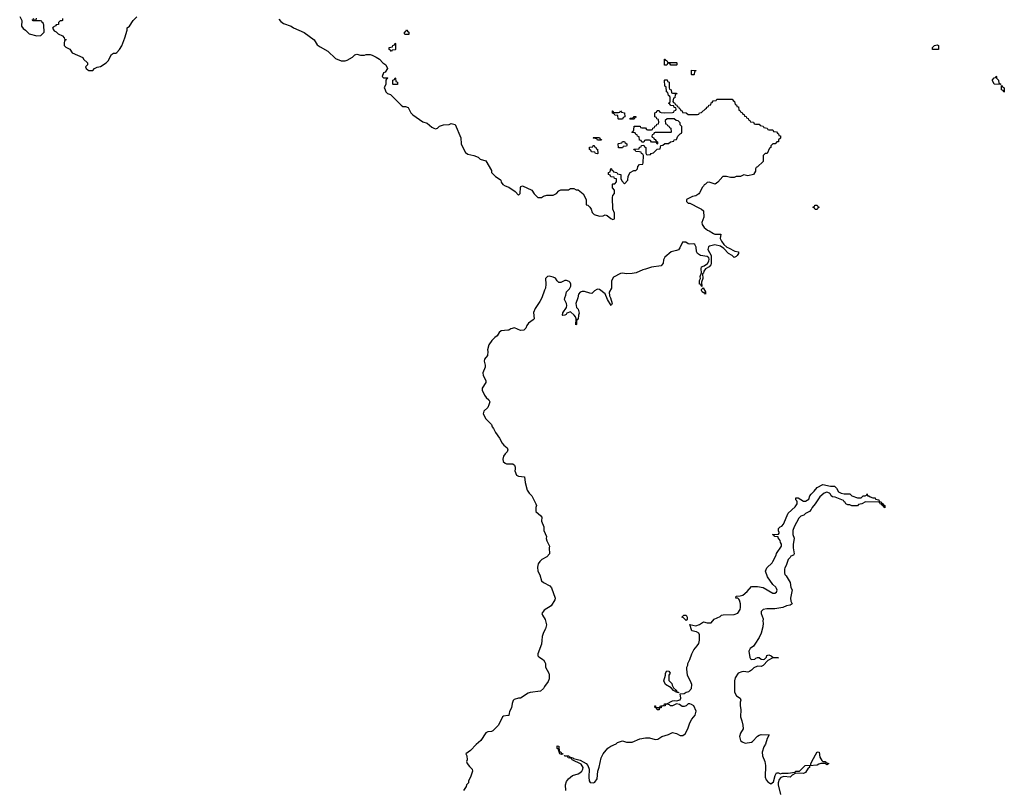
# Model space of a CAD drawing. Header units: inches. Extents: x 2808529 to 2951249, y 860290 to 1033701.
# Tile 5 of 153: x 2894931 to 2905154, y 930573 to 938559. Entities that reach past the tile are written whole.
import ezdxf

# ---------------------------------------------------------------- set-up
doc = ezdxf.new("R2010")
doc.units = ezdxf.units.IN
doc.header["$MEASUREMENT"] = 0
doc.layers.add('C8993', color=7, linetype='Continuous')
doc.layers.add('C9903', color=7, linetype='Continuous')

msp = doc.modelspace()

# ---------------------------------------------------------------- linework, layer by layer
at = {"layer": 'C8993', "color": 6}
for points in [[(2894931, 938591), (2894952, 938550), (2894951, 938490), (2894967, 938467), (2894991, 938451), (2895030, 938411), (2895110, 938391), (2895150, 938396), (2895179, 938421), (2895184, 938430), (2895182, 938502), (2895178, 938518), (2895166, 938530), (2895162, 938542), (2895147, 938547), (2895070, 938548), (2895062, 938562)], [(2895070, 938574), (2895078, 938558), (2895090, 938554), (2895102, 938558), (2895107, 938573)], [(2895374, 938570), (2895374, 938550), (2895370, 938546), (2895350, 938546), (2895334, 938530), (2895334, 938510), (2895310, 938506), (2895304, 938496), (2895278, 938482), (2895271, 938470), (2895290, 938442), (2895311, 938431), (2895330, 938411), (2895374, 938390), (2895394, 938370), (2895398, 938358), (2895413, 938353), (2895410, 938346), (2895398, 938342), (2895392, 938310), (2895392, 938290), (2895410, 938272), (2895451, 938251), (2895476, 938216), (2895585, 938165), (2895592, 938150), (2895634, 938110), (2895634, 938090), (2895614, 938070), (2895622, 938050), (2895637, 938037), (2895650, 938031), (2895690, 938032), (2895709, 938051), (2895735, 938065), (2895770, 938071), (2895828, 938110), (2895850, 938132), (2895883, 938197), (2895906, 938210), (2895930, 938211), (2895941, 938219), (2895969, 938250), (2895993, 938287), (2896024, 938370), (2896046, 938450), (2896047, 938473), (2896070, 938492), (2896108, 938550), (2896148, 938590)], [(2897623, 938563), (2897641, 938541), (2897670, 938519), (2897750, 938491), (2897773, 938473), (2897884, 938424), (2897988, 938348), (2898019, 938299), (2898050, 938275), (2898131, 938230), (2898210, 938155), (2898268, 938132), (2898310, 938131), (2898330, 938138), (2898386, 938170), (2898410, 938194), (2898430, 938202), (2898470, 938191), (2898510, 938191), (2898530, 938198), (2898570, 938196), (2898591, 938191), (2898631, 938171), (2898667, 938147), (2898702, 938110), (2898734, 938090), (2898751, 938051), (2898725, 938015), (2898710, 938006), (2898694, 937970), (2898710, 937954), (2898750, 937954), (2898754, 937950), (2898738, 937942), (2898734, 937930), (2898734, 937890), (2898714, 937850), (2898722, 937842), (2898732, 937810), (2898750, 937792), (2898780, 937780), (2898802, 937762), (2898892, 937670), (2898910, 937658), (2898937, 937657), (2898965, 937645), (2898992, 937590), (2899012, 937570), (2899117, 937497), (2899162, 937482), (2899210, 937441), (2899231, 937431), (2899250, 937426), (2899269, 937431), (2899290, 937451), (2899330, 937466), (2899390, 937471), (2899410, 937479), (2899451, 937471), (2899511, 937330), (2899515, 937270), (2899531, 937230), (2899559, 937179), (2899583, 937163), (2899648, 937148), (2899690, 937131), (2899711, 937111), (2899771, 937091), (2899831, 936991), (2899831, 936970), (2899840, 936960), (2899870, 936931), (2899919, 936899), (2899926, 936890), (2899931, 936870), (2899948, 936848), (2899970, 936831), (2900000, 936821)], [(2900000, 935332), (2899930, 935326), (2899910, 935310), (2899890, 935273), (2899863, 935257), (2899834, 935226), (2899801, 935179), (2899787, 935130), (2899791, 935110), (2899787, 935070), (2899757, 935030), (2899754, 935010), (2899764, 934970), (2899764, 934950), (2899739, 934890), (2899742, 934862), (2899770, 934811), (2899770, 934790), (2899734, 934730), (2899734, 934710), (2899756, 934656), (2899773, 934633), (2899803, 934610), (2899811, 934589), (2899803, 934557), (2899790, 934530), (2899751, 934490), (2899744, 934464), (2899771, 934410), (2899830, 934351), (2899835, 934330), (2899850, 934311), (2899871, 934270), (2899914, 934210), (2899940, 934160), (2899958, 934138), (2899991, 934110), (2899999, 934090), (2899991, 934070), (2899970, 934049), (2899956, 934024), (2899947, 933993), (2899951, 933970), (2899970, 933951), (2899984, 933944), (2900000, 933944)], [(2900000, 931329), (2899956, 931324), (2899943, 931317), (2899902, 931230), (2899885, 931210), (2899842, 931170), (2899830, 931164), (2899790, 931159), (2899770, 931149), (2899718, 931070), (2899670, 931029), (2899613, 930967), (2899562, 930930), (2899572, 930910), (2899576, 930870), (2899571, 930850), (2899578, 930830), (2899600, 930800), (2899630, 930772), (2899631, 930750), (2899611, 930689), (2899591, 930649), (2899590, 930628), (2899571, 930609), (2899565, 930590), (2899538, 930550)]]:
    msp.add_lwpolyline(points, dxfattribs=at)
for points in [[(2898930, 938406), (2898926, 938410), (2898926, 938430), (2898942, 938438), (2898948, 938452), (2898954, 938450), (2898958, 938438), (2898972, 938430), (2898970, 938406)], [(2898790, 938229), (2898782, 938242), (2898766, 938250), (2898766, 938270), (2898802, 938278), (2898806, 938290), (2898822, 938298), (2898830, 938314), (2898834, 938310), (2898834, 938250), (2898830, 938246), (2898798, 938242)], [(2898810, 937886), (2898806, 937890), (2898806, 937930), (2898822, 937938), (2898830, 937954), (2898834, 937950), (2898838, 937918), (2898854, 937910), (2898854, 937886), (2898850, 937886)]]:
    msp.add_lwpolyline(points, close=True, dxfattribs=at)
at = {"layer": 'C9903', "color": 6}
for points in [[(2904410, 938249), (2904409, 938270), (2904430, 938292), (2904457, 938297), (2904472, 938290), (2904470, 938249)], [(2901670, 938114), (2901750, 938114), (2901754, 938110), (2901754, 938090), (2901750, 938086), (2901690, 938086), (2901682, 938102), (2901670, 938106), (2901658, 938102), (2901650, 938086), (2901626, 938086), (2901626, 938150), (2901634, 938150), (2901638, 938138), (2901650, 938134), (2901658, 938118)], [(2901910, 937986), (2901906, 937990), (2901906, 938034), (2901951, 938031), (2901950, 938026), (2901938, 938022), (2901934, 937990), (2901930, 937986)], [(2905110, 937886), (2905050, 937889), (2905030, 937926), (2905030, 937934), (2905050, 937954), (2905062, 937958), (2905070, 937972), (2905074, 937970), (2905074, 937950), (2905094, 937930), (2905098, 937898), (2905113, 937893), (2905114, 937886)], [(2905150, 937806), (2905142, 937822), (2905126, 937830), (2905126, 937874), (2905133, 937873), (2905138, 937858), (2905152, 937852), (2905154, 937810)], [(2901150, 937526), (2901146, 937530), (2901142, 937562), (2901110, 937566), (2901102, 937582), (2901087, 937587), (2901086, 937610), (2901090, 937612), (2901098, 937598), (2901110, 937594), (2901150, 937594), (2901162, 937598), (2901170, 937612), (2901178, 937598), (2901211, 937591), (2901214, 937550), (2901198, 937542), (2901190, 937526)], [(2901270, 937526), (2901266, 937530), (2901270, 937534), (2901302, 937538), (2901310, 937554), (2901330, 937554), (2901333, 937547), (2901318, 937542), (2901310, 937526)], [(2900930, 937166), (2900908, 937168), (2900902, 937182), (2900867, 937187), (2900862, 937202), (2900846, 937210), (2900847, 937233), (2900882, 937238), (2900886, 937250), (2900894, 937250), (2900898, 937238), (2900913, 937233), (2900918, 937218), (2900932, 937212), (2900934, 937170)], [(2900930, 937306), (2900922, 937322), (2900890, 937326), (2900886, 937330), (2900890, 937334), (2900950, 937334), (2900958, 937318), (2900973, 937313), (2900970, 937306)], [(2901190, 937226), (2901149, 937229), (2901146, 937270), (2901150, 937274), (2901182, 937278), (2901190, 937294), (2901210, 937294), (2901218, 937278), (2901234, 937270), (2901234, 937250), (2901230, 937246), (2901198, 937242)], [(2903190, 936588), (2903182, 936602), (2903170, 936606), (2903170, 936614), (2903182, 936618), (2903186, 936630), (2903210, 936632), (2903218, 936618), (2903232, 936612), (2903230, 936606), (2903218, 936602), (2903210, 936588)], [(2902050, 935708), (2902042, 935722), (2902030, 935722), (2902018, 935730), (2902010, 935746), (2902010, 935754), (2902027, 935773), (2902052, 935730)], [(2901850, 932318), (2901824, 932344), (2901806, 932350), (2901826, 932370), (2901850, 932371), (2901861, 932350), (2901862, 932330)], [(2901770, 931566), (2901748, 931570), (2901742, 931582), (2901730, 931582), (2901718, 931590), (2901696, 931616), (2901638, 931650), (2901618, 931690), (2901638, 931750), (2901638, 931770), (2901650, 931794), (2901670, 931791), (2901685, 931770), (2901671, 931749), (2901672, 931692), (2901702, 931662), (2901705, 931645), (2901718, 931618), (2901752, 931590), (2901754, 931574), (2901770, 931572)], [(2900557, 930923), (2900538, 930930), (2900522, 930982), (2900510, 930986), (2900510, 931014), (2900530, 931012), (2900533, 930953), (2900550, 930951), (2900557, 930937), (2900572, 930930), (2900570, 930926)]]:
    msp.add_lwpolyline(points, close=True, dxfattribs=at)
for points in [[(2900000, 936821), (2900010, 936818), (2900075, 936775), (2900110, 936734), (2900127, 936753), (2900130, 936814), (2900136, 936824), (2900150, 936831), (2900247, 936787), (2900271, 936750), (2900311, 936711), (2900349, 936711), (2900370, 936726), (2900405, 936735), (2900470, 936736), (2900506, 936754), (2900530, 936782), (2900550, 936791), (2900629, 936791), (2900650, 936805), (2900684, 936804), (2900710, 936791), (2900731, 936791), (2900782, 936750), (2900812, 936692), (2900814, 936634), (2900830, 936632), (2900851, 936611), (2900865, 936590), (2900876, 936556), (2900896, 936536), (2900950, 936518), (2900990, 936522), (2901011, 936531), (2901030, 936525), (2901070, 936492), (2901090, 936482), (2901106, 936490), (2901108, 936548), (2901088, 936590), (2901086, 936710), (2901089, 936731), (2901107, 936753), (2901107, 936787), (2901086, 936810), (2901086, 936850), (2901090, 936854), (2901110, 936854), (2901127, 936873), (2901128, 936890), (2901126, 936906), (2901106, 936910), (2901102, 936922), (2901067, 936927), (2901062, 936942), (2901046, 936950), (2901046, 936970), (2901062, 936978), (2901067, 937013), (2901074, 937010), (2901078, 936998), (2901094, 936990), (2901098, 936978), (2901132, 936972), (2901138, 936958), (2901171, 936951), (2901174, 936910), (2901184, 936884), (2901210, 936854), (2901246, 936890), (2901248, 936932), (2901269, 936971), (2901309, 936991), (2901328, 936992), (2901346, 937010), (2901348, 937032), (2901367, 937053), (2901402, 937058), (2901406, 937070), (2901407, 937147), (2901402, 937162), (2901386, 937170), (2901382, 937182), (2901367, 937187), (2901328, 937188), (2901322, 937202), (2901310, 937206), (2901307, 937213), (2901362, 937218), (2901367, 937233), (2901382, 937238), (2901387, 937253), (2901410, 937254), (2901418, 937238), (2901432, 937232), (2901433, 937173), (2901438, 937158), (2901450, 937154), (2901482, 937158), (2901486, 937170), (2901510, 937174), (2901550, 937214), (2901582, 937218), (2901587, 937253), (2901610, 937254), (2901628, 937272), (2901667, 937273), (2901689, 937291), (2901722, 937298), (2901726, 937310), (2901750, 937314), (2901766, 937350), (2901790, 937374), (2901802, 937378), (2901806, 937390), (2901806, 937450), (2901790, 937466), (2901788, 937488), (2901768, 937508), (2901746, 937510), (2901727, 937527), (2901710, 937528), (2901653, 937527), (2901634, 937510), (2901638, 937478), (2901650, 937474), (2901658, 937458), (2901670, 937454), (2901678, 937438), (2901692, 937430), (2901694, 937390), (2901690, 937386), (2901530, 937386), (2901518, 937382), (2901510, 937366), (2901498, 937362), (2901494, 937350), (2901498, 937338), (2901510, 937334), (2901518, 937318), (2901530, 937314), (2901538, 937298), (2901554, 937290), (2901554, 937270), (2901550, 937266), (2901542, 937282), (2901530, 937286), (2901490, 937286), (2901482, 937302), (2901470, 937306), (2901430, 937306), (2901418, 937302), (2901410, 937286), (2901390, 937286), (2901382, 937302), (2901367, 937307), (2901362, 937342), (2901347, 937347), (2901342, 937362), (2901327, 937367), (2901322, 937382), (2901290, 937386), (2901286, 937390), (2901302, 937398), (2901307, 937413), (2901310, 937454), (2901372, 937452), (2901378, 937438), (2901390, 937434), (2901430, 937434), (2901438, 937418), (2901450, 937414), (2901490, 937414), (2901502, 937418), (2901506, 937430), (2901522, 937438), (2901527, 937453), (2901542, 937458), (2901547, 937473), (2901562, 937478), (2901566, 937490), (2901562, 937522), (2901547, 937527), (2901542, 937542), (2901526, 937550), (2901526, 937590), (2901542, 937598), (2901550, 937614), (2901570, 937614), (2901578, 937598), (2901590, 937594), (2901630, 937592), (2901710, 937594), (2901722, 937598), (2901727, 937613), (2901742, 937618), (2901746, 937630), (2901742, 937642), (2901727, 937647), (2901722, 937662), (2901690, 937666), (2901682, 937682), (2901666, 937690), (2901682, 937698), (2901686, 937710), (2901686, 937750), (2901682, 937762), (2901668, 937770), (2901662, 937802), (2901648, 937808), (2901642, 937862), (2901628, 937868), (2901626, 937930), (2901630, 937934), (2901653, 937933), (2901658, 937918), (2901674, 937910), (2901674, 937850), (2901678, 937838), (2901694, 937830), (2901698, 937798), (2901710, 937794), (2901750, 937794), (2901754, 937790), (2901738, 937782), (2901732, 937748), (2901718, 937742), (2901714, 937710), (2901718, 937698), (2901734, 937690), (2901738, 937678), (2901754, 937670), (2901758, 937658), (2901770, 937654), (2901778, 937638), (2901790, 937634), (2901794, 937614), (2901811, 937611), (2901814, 937594), (2901851, 937591), (2901870, 937574), (2901967, 937573), (2901982, 937578), (2901989, 937591), (2902010, 937594), (2902050, 937634), (2902062, 937638), (2902066, 937650), (2902082, 937658), (2902086, 937670), (2902106, 937674), (2902110, 937694), (2902122, 937698), (2902130, 937714), (2902162, 937718), (2902168, 937732), (2902330, 937734), (2902338, 937718), (2902354, 937710), (2902358, 937678), (2902373, 937673), (2902378, 937658), (2902393, 937653), (2902398, 937618), (2902413, 937613), (2902418, 937598), (2902433, 937593), (2902438, 937578), (2902453, 937573), (2902458, 937558), (2902473, 937553), (2902478, 937538), (2902493, 937533), (2902498, 937518), (2902513, 937513), (2902518, 937498), (2902550, 937494), (2902558, 937478), (2902570, 937474), (2902610, 937474), (2902618, 937458), (2902650, 937454), (2902658, 937438), (2902693, 937433), (2902698, 937418), (2902710, 937414), (2902750, 937414), (2902758, 937398), (2902790, 937394), (2902798, 937378), (2902810, 937374), (2902814, 937354), (2902830, 937352), (2902830, 937326), (2902811, 937309), (2902810, 937289), (2902792, 937288), (2902774, 937270), (2902751, 937269), (2902740, 937260), (2902731, 937249), (2902731, 937230), (2902717, 937223), (2902691, 937170), (2902671, 937169), (2902652, 937148), (2902650, 937086), (2902592, 937030), (2902578, 937022), (2902571, 937009), (2902570, 936986), (2902551, 936950), (2902490, 936938), (2902450, 936948), (2902414, 936930), (2902371, 936929), (2902350, 936918), (2902310, 936918), (2902270, 936929), (2902230, 936928), (2902178, 936870), (2902151, 936850), (2902090, 936869), (2902070, 936868), (2902052, 936850), (2902037, 936843), (2902031, 936830), (2902020, 936820), (2901990, 936758), (2901982, 936750), (2901952, 936730), (2901918, 936722), (2901854, 936690), (2901854, 936670), (2901872, 936652), (2901890, 936651), (2901990, 936601), (2902011, 936590), (2902030, 936571), (2902033, 936507), (2902015, 936450), (2902018, 936430), (2902039, 936399), (2902071, 936371), (2902090, 936365), (2902136, 936336), (2902150, 936331), (2902211, 936331), (2902205, 936285), (2902217, 936257), (2902243, 936223), (2902274, 936194), (2902292, 936190), (2902355, 936155), (2902393, 936147), (2902394, 936130), (2902382, 936110), (2902370, 936098), (2902350, 936089), (2902329, 936109), (2902289, 936130), (2902241, 936181), (2902207, 936207), (2902150, 936219), (2902094, 936206), (2902083, 936197), (2902076, 936170), (2902110, 936110), (2902110, 936026), (2902106, 936010), (2902091, 935990), (2902051, 935969), (2902035, 935945), (2902030, 935926), (2902022, 935918), (2902025, 935870), (2902011, 935830), (2902013, 935787), (2902008, 935792), (2902008, 935808), (2901989, 935811), (2901989, 935849), (2901999, 935870), (2901995, 935890), (2902009, 935930), (2902006, 935970), (2902009, 935990), (2902038, 936002), (2902073, 936027), (2902086, 936050), (2902089, 936070), (2902085, 936085), (2902070, 936099), (2901998, 936110), (2901969, 936130), (2901959, 936150), (2901955, 936195), (2901942, 936222), (2901929, 936229), (2901890, 936225), (2901870, 936229), (2901848, 936248), (2901812, 936248), (2901786, 936190), (2901770, 936169), (2901750, 936159), (2901694, 936146), (2901631, 936090), (2901617, 936063), (2901611, 936030), (2901590, 936001), (2901490, 935989), (2901430, 935966), (2901400, 935960), (2901332, 935930), (2901290, 935921), (2901230, 935919), (2901190, 935925), (2901170, 935921), (2901098, 935882), (2901075, 935845), (2901077, 935770), (2901051, 935729), (2901054, 935690), (2901065, 935670), (2901082, 935610), (2901072, 935588), (2901035, 935650), (2901009, 935709), (2900950, 935754), (2900930, 935759), (2900923, 935757), (2900899, 935741), (2900870, 935713), (2900850, 935716), (2900796, 935736), (2900770, 935736), (2900751, 935729), (2900733, 935707), (2900727, 935670), (2900706, 935610), (2900711, 935570), (2900731, 935550), (2900741, 935510), (2900734, 935490), (2900730, 935446), (2900718, 935442), (2900712, 935428), (2900711, 935391), (2900707, 935387), (2900709, 935450), (2900701, 935470), (2900689, 935489), (2900650, 935522), (2900611, 935509), (2900604, 935496), (2900590, 935488), (2900570, 935486), (2900566, 935490), (2900570, 935512), (2900610, 935570), (2900613, 935590), (2900610, 935610), (2900589, 935650), (2900590, 935670), (2900602, 935698), (2900610, 935730), (2900638, 935762), (2900653, 935790), (2900653, 935810), (2900647, 935827), (2900637, 935837), (2900610, 935849), (2900590, 935849), (2900550, 935828), (2900530, 935828), (2900510, 935846), (2900494, 935874), (2900470, 935884), (2900430, 935893), (2900411, 935889), (2900391, 935869), (2900395, 935810), (2900391, 935770), (2900379, 935750), (2900351, 935670), (2900330, 935629), (2900283, 935557), (2900265, 935515), (2900271, 935450), (2900261, 935439), (2900213, 935407), (2900197, 935383), (2900187, 935353), (2900166, 935334), (2900130, 935329), (2900070, 935357), (2900030, 935346), (2900010, 935333), (2900000, 935332)], [(2900000, 933944), (2900050, 933943), (2900070, 933931), (2900077, 933910), (2900077, 933890), (2900071, 933870), (2900088, 933828), (2900110, 933816), (2900171, 933810), (2900179, 933750), (2900201, 933670), (2900221, 933641), (2900250, 933610), (2900291, 933530), (2900296, 933510), (2900290, 933490), (2900291, 933450), (2900343, 933403), (2900351, 933390), (2900348, 933350), (2900373, 933290), (2900373, 933250), (2900402, 933190), (2900399, 933170), (2900404, 933144), (2900431, 933090), (2900427, 933070), (2900431, 933009), (2900403, 932977), (2900351, 932950), (2900331, 932930), (2900314, 932906), (2900307, 932870), (2900311, 932830), (2900330, 932791), (2900350, 932730), (2900370, 932711), (2900435, 932675), (2900454, 932654), (2900491, 932550), (2900487, 932530), (2900450, 932470), (2900378, 932422), (2900354, 932390), (2900359, 932370), (2900386, 932326), (2900401, 932270), (2900391, 932231), (2900371, 932190), (2900357, 932150), (2900351, 932109), (2900350, 932070), (2900311, 931970), (2900311, 931950), (2900320, 931940), (2900370, 931906), (2900385, 931885), (2900391, 931870), (2900391, 931830), (2900425, 931770), (2900430, 931752), (2900430, 931710), (2900418, 931682), (2900379, 931630), (2900370, 931609), (2900339, 931581), (2900230, 931569), (2900210, 931561), (2900130, 931510), (2900110, 931509), (2900065, 931495), (2900056, 931484), (2900045, 931455), (2900039, 931410), (2900016, 931370), (2900011, 931330), (2900000, 931329)], [(2900601, 930550), (2900599, 930610), (2900610, 930645), (2900629, 930670), (2900670, 930706), (2900730, 930723), (2900747, 930733), (2900769, 930751), (2900777, 930770), (2900781, 930790), (2900762, 930822), (2900668, 930870), (2900662, 930882), (2900626, 930890), (2900622, 930902), (2900608, 930908), (2900592, 930908), (2900587, 930913), (2900632, 930910), (2900638, 930898), (2900650, 930898), (2900674, 930890), (2900682, 930882), (2900750, 930865), (2900811, 930830), (2900831, 930810), (2900843, 930770), (2900839, 930690), (2900843, 930650), (2900854, 930634), (2900890, 930631), (2900904, 930636), (2900926, 930670), (2900933, 930750), (2900949, 930791), (2900970, 930890), (2900990, 930931), (2901039, 930990), (2901069, 931010), (2901124, 931036), (2901138, 931050), (2901190, 931066), (2901233, 931053), (2901290, 931051), (2901370, 931086), (2901430, 931096), (2901470, 931097), (2901530, 931079), (2901556, 931084), (2901598, 931110), (2901669, 931131), (2901710, 931151), (2901750, 931141), (2901790, 931121), (2901817, 931123), (2901841, 931139), (2901869, 931191), (2901890, 931252), (2901910, 931292), (2901946, 931334), (2901954, 931374), (2901929, 931429), (2901905, 931445), (2901890, 931449), (2901870, 931449), (2901850, 931429), (2901830, 931422), (2901810, 931424), (2901783, 931443), (2901751, 931449), (2901735, 931445), (2901710, 931429), (2901689, 931429), (2901679, 931439), (2901650, 931446), (2901638, 931442), (2901634, 931430), (2901594, 931426), (2901592, 931410), (2901572, 931408), (2901570, 931388), (2901550, 931388), (2901546, 931406), (2901530, 931408), (2901526, 931430), (2901532, 931430), (2901534, 931414), (2901567, 931413), (2901582, 931418), (2901586, 931430), (2901608, 931432), (2901622, 931438), (2901626, 931450), (2901649, 931451), (2901710, 931482), (2901730, 931485), (2901750, 931481), (2901789, 931491), (2901794, 931510), (2901787, 931553), (2901830, 931559), (2901850, 931570), (2901880, 931580), (2901905, 931610), (2901909, 931650), (2901904, 931670), (2901865, 931750), (2901857, 931810), (2901859, 931830), (2901869, 931851), (2901869, 931870), (2901889, 931910), (2901909, 931970), (2901930, 932011), (2901966, 932054), (2901981, 932079), (2901989, 932111), (2901989, 932169), (2901983, 932183), (2901959, 932199), (2901910, 932210), (2901890, 932274), (2901950, 932261), (2901990, 932276), (2902030, 932301), (2902070, 932291), (2902109, 932291), (2902142, 932330), (2902203, 932357), (2902218, 932370), (2902234, 932374), (2902350, 932379), (2902386, 932394), (2902410, 932430), (2902414, 932450), (2902414, 932490), (2902406, 932526), (2902398, 932538), (2902389, 932549), (2902368, 932550), (2902369, 932570), (2902410, 932571), (2902439, 932581), (2902484, 932616), (2902530, 932671), (2902590, 932670), (2902650, 932659), (2902750, 932602), (2902770, 932602), (2902789, 932611), (2902795, 932630), (2902789, 932650), (2902782, 932662), (2902750, 932689), (2902695, 932770), (2902675, 932830), (2902690, 932862), (2902745, 932915), (2902750, 932931), (2902766, 932954), (2902770, 932971), (2902786, 932994), (2902790, 933011), (2902842, 933090), (2902842, 933110), (2902830, 933128), (2902826, 933146), (2902806, 933174), (2902806, 933186), (2902770, 933188), (2902762, 933202), (2902748, 933210), (2902808, 933212), (2902816, 933224), (2902818, 933230), (2902809, 933249), (2902810, 933272), (2902828, 933290), (2902844, 933296), (2902862, 933318), (2902910, 933431), (2902982, 933498), (2903002, 933530), (2903004, 933550), (2903000, 933560), (2902989, 933570), (2902988, 933592), (2903014, 933590), (2903070, 933556), (2903090, 933556), (2903124, 933576), (2903135, 933610), (2903149, 933630), (2903180, 933660), (2903210, 933698), (2903270, 933731), (2903350, 933711), (2903390, 933711), (2903410, 933691), (2903434, 933654), (2903460, 933640), (2903490, 933631), (2903550, 933631), (2903571, 933611), (2903630, 933591), (2903669, 933591), (2903690, 933611), (2903708, 933612), (2903722, 933618), (2903730, 933634), (2903733, 933613), (2903747, 933613), (2903761, 933601), (2903790, 933591), (2903814, 933590), (2903818, 933578), (2903852, 933570), (2903854, 933554), (2903874, 933550), (2903878, 933538), (2903894, 933530), (2903898, 933518), (2903914, 933510), (2903913, 933487), (2903906, 933490), (2903902, 933502), (2903886, 933510), (2903882, 933522), (2903866, 933530), (2903862, 933542), (2903850, 933546), (2903712, 933548), (2903674, 933530), (2903640, 933520), (2903630, 933509), (2903610, 933506), (2903572, 933508), (2903550, 933518), (2903530, 933518), (2903510, 933529), (2903502, 933542), (2903490, 933549), (2903483, 933563), (2903397, 933597), (2903370, 933602), (2903358, 933610), (2903349, 933629), (2903338, 933638), (2903310, 933649), (2903282, 933638), (2903239, 933601), (2903190, 933529), (2903158, 933490), (2903150, 933470), (2903131, 933450), (2903091, 933429), (2903072, 933410), (2903041, 933399), (2903021, 933379), (2902971, 933290), (2902958, 933250), (2902958, 933210), (2902971, 933171), (2902970, 933146), (2902961, 933110), (2902961, 933070), (2902972, 933008), (2902964, 932996), (2902936, 932984), (2902931, 932970), (2902911, 932950), (2902890, 932888), (2902875, 932865), (2902871, 932849), (2902871, 932811), (2902875, 932795), (2902890, 932782), (2902930, 932712), (2902938, 932658), (2902950, 932634), (2902934, 932550), (2902938, 932518), (2902951, 932489), (2902930, 932475), (2902893, 932467), (2902854, 932450), (2902770, 932439), (2902690, 932439), (2902651, 932429), (2902639, 932421), (2902631, 932410), (2902631, 932390), (2902650, 932334), (2902646, 932310), (2902651, 932290), (2902646, 932250), (2902630, 932186), (2902610, 932138), (2902565, 932070), (2902551, 932050), (2902515, 932025), (2902502, 931998), (2902511, 931931), (2902518, 931918), (2902531, 931911), (2902565, 931915), (2902575, 931925), (2902590, 931931), (2902610, 931931), (2902630, 931916), (2902650, 931911), (2902664, 931916), (2902685, 931935), (2902690, 931952), (2902710, 931958), (2902734, 931950), (2902753, 931933), (2902811, 931929), (2902750, 931928), (2902700, 931900), (2902650, 931849), (2902630, 931839), (2902590, 931841), (2902554, 931826), (2902530, 931799), (2902510, 931785), (2902490, 931781), (2902450, 931786), (2902430, 931784), (2902390, 931770), (2902359, 931721), (2902351, 931690), (2902351, 931570), (2902374, 931534), (2902411, 931510), (2902418, 931490), (2902411, 931469), (2902411, 931430), (2902419, 931390), (2902415, 931315), (2902430, 931274), (2902439, 931230), (2902441, 931190), (2902414, 931146), (2902405, 931110), (2902416, 931070), (2902434, 931054), (2902462, 931042), (2902529, 931051), (2902541, 931059), (2902590, 931116), (2902610, 931126), (2902631, 931131), (2902714, 931130), (2902691, 931089), (2902673, 931030), (2902656, 931004), (2902639, 930950), (2902645, 930910), (2902666, 930850), (2902674, 930810), (2902671, 930690), (2902682, 930662), (2902699, 930639), (2902730, 930621), (2902759, 930641), (2902774, 930706), (2902790, 930732), (2902810, 930732), (2902830, 930722), (2902849, 930731), (2902910, 930731), (2902978, 930742), (2902990, 930751), (2903028, 930752), (2903088, 930810), (2903146, 930814), (2903146, 930826), (2903155, 930850), (2903210, 930951), (2903231, 930950), (2903238, 930898), (2903260, 930860), (2903271, 930851), (2903294, 930850), (2903302, 930842), (2903331, 930831), (2903330, 930826), (2903310, 930818), (2903305, 930825), (2903289, 930829), (2903250, 930829), (2903230, 930825), (2903210, 930814), (2903133, 930807), (2903131, 930790), (2903119, 930781), (2903090, 930738), (2903070, 930726), (2902991, 930729), (2902951, 930709), (2902930, 930689), (2902865, 930695), (2902835, 930685), (2902817, 930663), (2902805, 930630), (2902805, 930610), (2902831, 930509)]]:
    msp.add_lwpolyline(points, dxfattribs=at)

doc.saveas('drawing.dxf')
